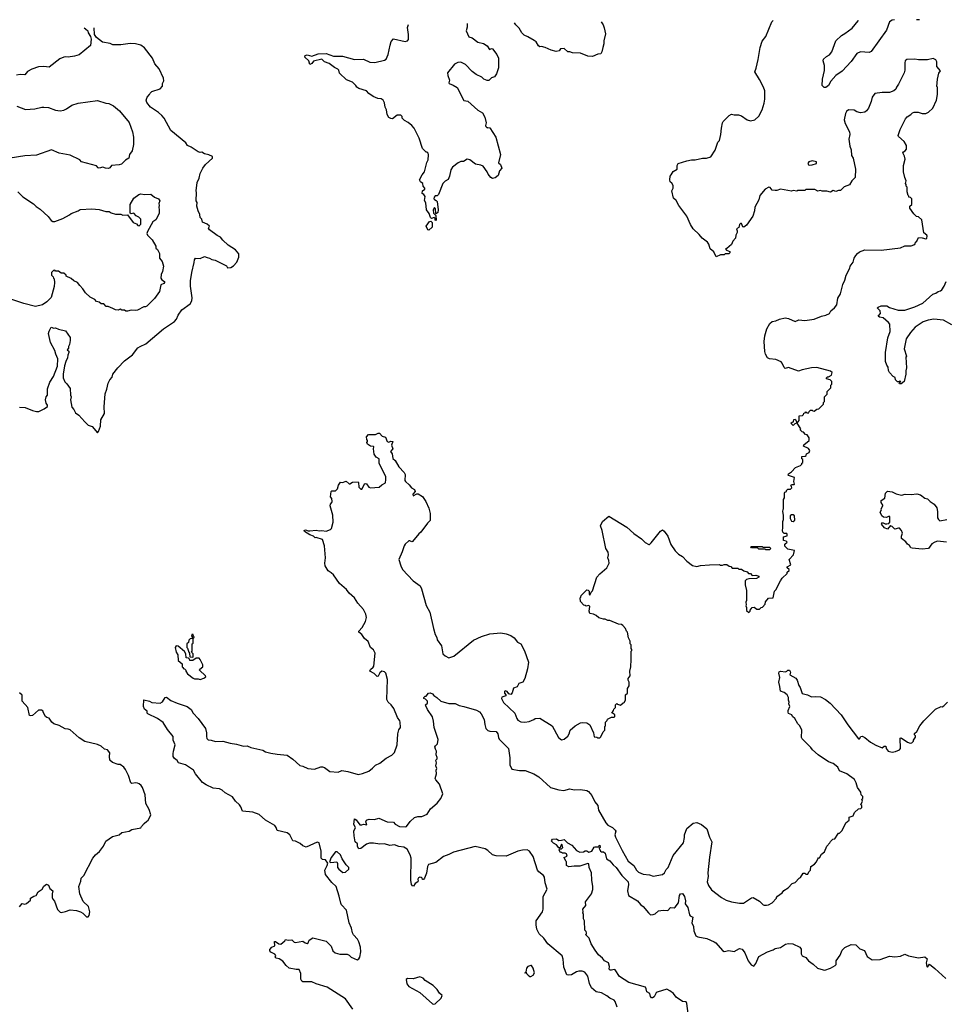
# Model space of a CAD drawing. Extents: x 2323203 to 2567568, y 883585 to 1022917.
# Tile 38 of 256: x 2379480 to 2389659, y 1009187 to 1020029. Entities that reach past the tile are written whole.
import ezdxf

# ---------------------------------------------------------------- set-up
doc = ezdxf.new("R2010")
doc.units = 0

msp = doc.modelspace()

# ---------------------------------------------------------------- linework, layer by layer
at = {"layer": '0CON10XD'}
for points in [[(2389385, 1020029), (2389355, 1020029), (2389353, 1020029)], [(2380191, 1019939), (2380205, 1019930), (2380230, 1019905), (2380232, 1019885), (2380260, 1019845), (2380268, 1019815), (2380258, 1019745), (2380135, 1019643), (2380084, 1019626), (2380015, 1019616), (2379985, 1019622), (2379965, 1019618), (2379923, 1019597), (2379805, 1019506), (2379746, 1019514), (2379688, 1019512), (2379614, 1019486), (2379565, 1019458), (2379535, 1019423), (2379485, 1019427), (2379445, 1019420)], [(2379477, 1015763), (2379539, 1015759), (2379620, 1015725), (2379664, 1015714), (2379690, 1015715), (2379750, 1015745), (2379785, 1015770), (2379786, 1015786), (2379770, 1015805), (2379763, 1015845), (2379772, 1015875), (2379786, 1015894), (2379787, 1015965), (2379813, 1016037), (2379851, 1016099), (2379897, 1016215), (2379900, 1016295), (2379877, 1016345), (2379867, 1016387), (2379818, 1016475), (2379797, 1016575), (2379805, 1016598), (2379825, 1016642), (2379855, 1016632), (2379875, 1016638), (2379905, 1016621), (2379985, 1016602), (2380035, 1016530), (2380037, 1016495), (2380029, 1016451), (2380018, 1016432), (2380017, 1016413), (2380003, 1016395), (2380019, 1016379), (2380021, 1016365), (2380009, 1016335), (2380006, 1016305), (2379986, 1016264), (2379973, 1016217), (2379957, 1016125), (2379957, 1016087), (2379975, 1016040), (2379999, 1016019), (2380035, 1015970), (2380040, 1015895), (2380047, 1015875), (2380038, 1015845), (2380052, 1015762), (2380075, 1015738), (2380095, 1015700), (2380132, 1015675), (2380195, 1015600), (2380232, 1015565), (2380279, 1015549), (2380335, 1015480), (2380347, 1015493), (2380368, 1015555), (2380374, 1015625), (2380413, 1015693), (2380409, 1015765), (2380420, 1015910), (2380440, 1015960), (2380454, 1016026), (2380471, 1016065), (2380498, 1016092), (2380506, 1016125), (2380561, 1016195), (2380635, 1016274), (2380721, 1016339), (2380780, 1016415), (2380805, 1016432), (2380870, 1016460), (2381063, 1016625), (2381185, 1016706), (2381207, 1016733), (2381224, 1016775), (2381263, 1016835), (2381358, 1016902), (2381373, 1016935), (2381379, 1016965), (2381360, 1017095), (2381360, 1017155), (2381374, 1017245), (2381402, 1017355), (2381404, 1017386), (2381415, 1017402), (2381465, 1017400), (2381513, 1017423), (2381545, 1017410), (2381570, 1017405), (2381595, 1017390), (2381633, 1017383), (2381755, 1017318), (2381768, 1017298), (2381805, 1017300), (2381835, 1017318), (2381871, 1017359), (2381892, 1017415), (2381892, 1017452), (2381856, 1017496), (2381775, 1017548), (2381715, 1017602), (2381690, 1017635), (2381654, 1017654), (2381568, 1017715), (2381560, 1017735), (2381571, 1017755), (2381545, 1017776), (2381491, 1017801), (2381484, 1017834), (2381465, 1017852), (2381463, 1017885), (2381444, 1017924), (2381431, 1017975), (2381433, 1018015), (2381424, 1018035), (2381426, 1018125), (2381421, 1018145), (2381434, 1018235), (2381456, 1018285), (2381466, 1018335), (2381494, 1018395), (2381524, 1018435), (2381602, 1018505), (2381602, 1018522), (2381562, 1018542), (2381515, 1018551), (2381485, 1018569), (2381465, 1018567), (2381445, 1018573), (2381366, 1018626), (2381328, 1018645), (2381310, 1018675), (2381145, 1018808), (2381070, 1018945), (2381046, 1018975), (2381007, 1019007), (2380918, 1019065), (2380878, 1019118), (2380872, 1019145), (2380883, 1019177), (2380910, 1019205), (2380915, 1019220), (2380933, 1019237), (2381025, 1019268), (2381052, 1019298), (2381052, 1019325), (2381067, 1019357), (2381062, 1019385), (2381015, 1019490), (2380968, 1019545), (2380942, 1019605), (2380855, 1019718), (2380815, 1019750), (2380755, 1019763), (2380695, 1019767), (2380593, 1019753), (2380505, 1019752), (2380476, 1019766), (2380393, 1019783), (2380324, 1019834), (2380302, 1019865), (2380299, 1019940)], [(2384407, 1019987), (2384407, 1019947), (2384396, 1019905), (2384425, 1019842), (2384461, 1019831), (2384525, 1019783), (2384586, 1019766), (2384625, 1019740), (2384652, 1019702), (2384675, 1019712), (2384685, 1019708), (2384732, 1019645), (2384752, 1019605), (2384752, 1019498), (2384728, 1019435), (2384705, 1019400), (2384675, 1019390), (2384645, 1019358), (2384625, 1019358), (2384590, 1019375), (2384566, 1019396), (2384506, 1019426), (2384460, 1019460), (2384387, 1019535), (2384335, 1019562), (2384302, 1019558), (2384265, 1019540), (2384190, 1019445), (2384192, 1019415), (2384210, 1019365), (2384204, 1019335), (2384208, 1019325), (2384250, 1019310), (2384295, 1019281), (2384370, 1019140), (2384415, 1019133), (2384525, 1019033), (2384575, 1019002), (2384601, 1018955), (2384614, 1018895), (2384606, 1018865), (2384612, 1018852), (2384625, 1018838), (2384635, 1018842), (2384655, 1018840), (2384722, 1018735), (2384772, 1018545), (2384752, 1018455), (2384772, 1018435), (2384787, 1018395), (2384762, 1018365), (2384746, 1018314), (2384715, 1018288), (2384685, 1018280), (2384665, 1018292), (2384638, 1018328), (2384627, 1018355), (2384582, 1018415), (2384555, 1018429), (2384498, 1018438), (2384435, 1018486), (2384405, 1018493), (2384365, 1018468), (2384335, 1018468), (2384305, 1018452), (2384244, 1018406), (2384227, 1018375), (2384212, 1018305), (2384195, 1018270), (2384165, 1018252), (2384138, 1018225), (2384090, 1018105), (2384075, 1018090), (2384055, 1018088), (2384043, 1018075), (2384040, 1018055), (2384045, 1018048), (2384065, 1018040), (2384076, 1018026), (2384087, 1017935), (2384082, 1017908), (2384065, 1017890), (2384060, 1017895), (2384058, 1017945), (2384045, 1017960), (2384030, 1017935), (2384035, 1017900), (2384060, 1017875), (2384065, 1017820), (2384052, 1017822), (2384052, 1017842), (2384042, 1017852), (2384015, 1017842), (2384001, 1017851), (2383987, 1017895), (2383958, 1017935), (2383952, 1018012), (2383937, 1018037), (2383942, 1018082), (2383928, 1018105), (2383912, 1018115), (2383913, 1018145), (2383938, 1018162), (2383940, 1018175), (2383920, 1018195), (2383917, 1018225), (2383892, 1018245), (2383880, 1018265), (2383909, 1018321), (2383937, 1018355), (2383963, 1018457), (2383978, 1018485), (2383982, 1018542), (2383975, 1018560), (2383965, 1018570), (2383955, 1018570), (2383915, 1018610), (2383878, 1018725), (2383822, 1018835), (2383796, 1018866), (2383755, 1018898), (2383715, 1018918), (2383692, 1018945), (2383690, 1018965), (2383675, 1018978), (2383635, 1018978), (2383585, 1018938), (2383565, 1018940), (2383543, 1018953), (2383526, 1018985), (2383519, 1019035), (2383502, 1019065), (2383496, 1019115), (2383482, 1019142), (2383459, 1019159), (2383423, 1019163), (2383372, 1019185), (2383325, 1019218), (2383298, 1019245), (2383215, 1019270), (2383192, 1019285), (2383182, 1019305), (2383145, 1019343), (2383076, 1019366), (2383002, 1019442), (2382992, 1019475), (2382982, 1019485), (2382945, 1019503), (2382885, 1019546), (2382836, 1019566), (2382805, 1019594), (2382715, 1019571), (2382695, 1019546), (2382675, 1019537), (2382663, 1019575), (2382618, 1019615), (2382622, 1019635), (2382645, 1019644), (2382695, 1019626), (2382765, 1019655), (2382855, 1019658), (2382935, 1019628), (2383035, 1019628), (2383165, 1019592), (2383265, 1019593), (2383335, 1019563), (2383391, 1019559), (2383495, 1019582), (2383515, 1019596), (2383535, 1019645), (2383559, 1019749), (2383570, 1019790), (2383595, 1019817), (2383725, 1019788), (2383750, 1019795), (2383759, 1019811), (2383761, 1019865), (2383749, 1019945), (2383760, 1019978)], [(2385882, 1020005), (2385904, 1019974), (2385915, 1019940), (2385930, 1019875), (2385912, 1019795), (2385912, 1019765), (2385898, 1019725), (2385890, 1019675), (2385878, 1019655), (2385845, 1019650), (2385785, 1019623), (2385735, 1019627), (2385655, 1019659), (2385564, 1019664), (2385535, 1019677), (2385515, 1019677), (2385475, 1019711), (2385435, 1019708), (2385420, 1019685), (2385385, 1019680), (2385330, 1019695), (2385265, 1019722), (2385225, 1019733), (2385205, 1019732), (2385192, 1019742), (2385167, 1019785), (2385145, 1019802), (2385075, 1019842), (2385035, 1019858), (2385008, 1019885), (2384978, 1019935), (2384941, 1019971), (2384928, 1019993)], [(2389228, 1018585), (2389242, 1018605), (2389242, 1018645), (2389215, 1018688), (2389154, 1018744), (2389150, 1018755), (2389171, 1018819), (2389232, 1018938), (2389251, 1018959), (2389292, 1018985), (2389310, 1019005), (2389328, 1019012), (2389372, 1019012), (2389415, 1018998), (2389455, 1018998), (2389485, 1019010), (2389532, 1019055), (2389572, 1019145), (2389582, 1019205), (2389582, 1019285), (2389578, 1019295), (2389582, 1019375), (2389598, 1019442), (2389618, 1019465), (2389576, 1019515), (2389577, 1019565), (2389565, 1019588), (2389535, 1019602), (2389473, 1019587), (2389376, 1019586), (2389335, 1019594), (2389245, 1019590), (2389228, 1019575), (2389224, 1019556), (2389223, 1019475), (2389217, 1019445), (2389155, 1019318), (2389132, 1019288), (2389126, 1019264), (2389102, 1019245), (2389055, 1019227), (2388975, 1019226), (2388895, 1019217), (2388865, 1019178), (2388852, 1019128), (2388824, 1019056), (2388803, 1019027), (2388785, 1019012), (2388735, 1019003), (2388695, 1019013), (2388665, 1019033), (2388605, 1019037), (2388581, 1019019), (2388570, 1018995), (2388556, 1018925), (2388566, 1018885), (2388616, 1018796), (2388620, 1018765), (2388609, 1018715), (2388617, 1018635), (2388633, 1018595), (2388636, 1018535), (2388656, 1018505), (2388682, 1018385), (2388677, 1018293), (2388640, 1018255), (2388615, 1018210), (2388555, 1018190), (2388515, 1018150), (2388495, 1018150), (2388465, 1018138), (2388435, 1018148), (2388405, 1018132), (2388365, 1018140), (2388315, 1018140), (2388295, 1018148), (2388265, 1018142), (2388235, 1018158), (2388205, 1018160), (2388135, 1018160), (2388125, 1018150), (2388105, 1018148), (2388045, 1018148), (2388035, 1018142), (2387995, 1018148), (2387975, 1018142), (2387855, 1018162), (2387815, 1018148), (2387795, 1018148), (2387764, 1018154), (2387743, 1018183), (2387727, 1018187), (2387685, 1018164), (2387629, 1018095), (2387618, 1018045), (2387572, 1017965), (2387569, 1017925), (2387551, 1017865), (2387482, 1017765), (2387453, 1017743), (2387440, 1017750), (2387427, 1017785), (2387415, 1017786), (2387403, 1017775), (2387398, 1017742), (2387370, 1017725), (2387380, 1017705), (2387380, 1017685), (2387362, 1017655), (2387360, 1017625), (2387329, 1017591), (2387316, 1017554), (2387265, 1017510), (2387250, 1017505), (2387262, 1017492), (2387298, 1017478), (2387298, 1017462), (2387285, 1017450), (2387245, 1017450), (2387235, 1017440), (2387195, 1017440), (2387148, 1017418), (2387123, 1017473), (2387082, 1017505), (2387066, 1017556), (2387050, 1017580), (2386993, 1017623), (2386960, 1017665), (2386895, 1017727), (2386865, 1017773), (2386826, 1017866), (2386735, 1017984), (2386705, 1018038), (2386677, 1018065), (2386658, 1018145), (2386672, 1018175), (2386672, 1018205), (2386659, 1018229), (2386640, 1018245), (2386638, 1018265), (2386642, 1018305), (2386652, 1018322), (2386674, 1018356), (2386718, 1018382), (2386717, 1018423), (2386730, 1018445), (2386825, 1018476), (2386875, 1018486), (2386915, 1018486), (2386995, 1018506), (2387040, 1018505), (2387089, 1018521), (2387136, 1018594), (2387165, 1018680), (2387185, 1018700), (2387200, 1018765), (2387204, 1018835), (2387218, 1018895), (2387225, 1018910), (2387290, 1018975), (2387315, 1018988), (2387345, 1018980), (2387392, 1018982), (2387425, 1018970), (2387490, 1018925), (2387525, 1018917), (2387574, 1018926), (2387615, 1018968), (2387653, 1019035), (2387675, 1019110), (2387683, 1019155), (2387684, 1019225), (2387683, 1019245), (2387668, 1019288), (2387625, 1019372), (2387574, 1019455), (2387588, 1019495), (2387608, 1019592), (2387632, 1019725), (2387655, 1019792), (2387694, 1019846), (2387761, 1020005), (2387773, 1020019)], [(2389112, 1020028), (2389083, 1020023), (2389056, 1020005), (2389021, 1019915), (2388855, 1019679), (2388833, 1019667), (2388735, 1019675), (2388695, 1019658), (2388635, 1019570), (2388536, 1019464), (2388466, 1019415), (2388409, 1019351), (2388383, 1019305), (2388355, 1019282), (2388335, 1019282), (2388313, 1019305), (2388317, 1019375), (2388339, 1019469), (2388339, 1019525), (2388326, 1019575), (2388330, 1019595), (2388360, 1019625), (2388395, 1019644), (2388420, 1019675), (2388465, 1019795), (2388526, 1019855), (2388563, 1019877), (2388644, 1019936), (2388710, 1020015), (2388713, 1020025)], [(2379447, 1019077), (2379545, 1019041), (2379645, 1019046), (2379725, 1019068), (2379745, 1019068), (2379795, 1019062), (2379875, 1019032), (2379925, 1019026), (2379965, 1019034), (2379995, 1019047), (2380055, 1019087), (2380125, 1019110), (2380335, 1019140), (2380428, 1019112), (2380460, 1019105), (2380511, 1019081), (2380578, 1019025), (2380686, 1018896), (2380722, 1018795), (2380732, 1018735), (2380732, 1018655), (2380717, 1018585), (2380688, 1018545), (2380682, 1018505), (2380645, 1018482), (2380601, 1018439), (2380575, 1018431), (2380490, 1018425), (2380473, 1018397), (2380458, 1018392), (2380424, 1018394), (2380395, 1018404), (2380355, 1018396), (2380345, 1018399), (2380325, 1018420), (2380160, 1018465), (2380140, 1018485), (2380036, 1018536), (2379915, 1018561), (2379828, 1018598), (2379665, 1018538), (2379535, 1018531), (2379375, 1018506)], [(2383438, 1014882), (2383465, 1014908), (2383505, 1014930), (2383512, 1014965), (2383510, 1014995), (2383438, 1015145), (2383438, 1015195), (2383405, 1015212), (2383382, 1015245), (2383373, 1015305), (2383378, 1015325), (2383375, 1015330), (2383343, 1015333), (2383310, 1015355), (2383300, 1015375), (2383310, 1015385), (2383310, 1015395), (2383300, 1015405), (2383298, 1015435), (2383318, 1015462), (2383375, 1015460), (2383395, 1015462), (2383425, 1015478), (2383440, 1015475), (2383470, 1015445), (2383505, 1015432), (2383525, 1015383), (2383545, 1015379), (2383567, 1015387), (2383588, 1015385), (2383572, 1015345), (2383588, 1015305), (2383562, 1015275), (2383579, 1015249), (2383587, 1015197), (2383614, 1015174), (2383655, 1015107), (2383714, 1015044), (2383723, 1015023), (2383721, 1014955), (2383727, 1014945), (2383768, 1014908), (2383793, 1014875), (2383826, 1014855), (2383832, 1014835), (2383808, 1014805), (2383810, 1014785), (2383853, 1014807), (2383865, 1014808), (2383915, 1014778), (2383952, 1014725), (2383985, 1014650), (2383997, 1014593), (2383998, 1014515), (2383968, 1014485), (2383897, 1014385), (2383875, 1014368), (2383805, 1014282), (2383795, 1014278), (2383775, 1014292), (2383765, 1014292), (2383725, 1014253), (2383711, 1014235), (2383691, 1014169), (2383654, 1014085), (2383674, 1014015), (2383694, 1013975), (2383810, 1013850), (2383887, 1013795), (2383904, 1013764), (2383955, 1013578), (2383994, 1013505), (2384036, 1013325), (2384055, 1013260), (2384072, 1013225), (2384075, 1013200), (2384123, 1013135), (2384139, 1013045), (2384163, 1013023), (2384204, 1013004), (2384258, 1013022), (2384475, 1013197), (2384565, 1013237), (2384655, 1013267), (2384775, 1013277), (2384835, 1013267), (2384885, 1013247), (2384923, 1013223), (2384960, 1013175), (2384995, 1013157), (2385038, 1013078), (2385080, 1012955), (2385069, 1012881), (2385042, 1012775), (2385017, 1012735), (2384975, 1012720), (2384955, 1012682), (2384915, 1012667), (2384902, 1012618), (2384885, 1012598), (2384866, 1012606), (2384845, 1012631), (2384825, 1012640), (2384818, 1012632), (2384817, 1012615), (2384832, 1012595), (2384830, 1012585), (2384789, 1012571), (2384782, 1012555), (2384805, 1012510), (2384931, 1012395), (2384952, 1012335), (2384965, 1012317), (2384995, 1012298), (2385040, 1012295), (2385087, 1012303), (2385140, 1012325), (2385154, 1012336), (2385205, 1012338), (2385342, 1012255), (2385412, 1012125), (2385445, 1012100), (2385475, 1012106), (2385515, 1012140), (2385529, 1012165), (2385538, 1012205), (2385595, 1012252), (2385655, 1012288), (2385675, 1012292), (2385725, 1012288), (2385758, 1012265), (2385797, 1012177), (2385804, 1012134), (2385835, 1012130), (2385845, 1012120), (2385865, 1012120), (2385878, 1012132), (2385902, 1012188), (2385920, 1012205), (2385920, 1012245), (2385930, 1012255), (2385930, 1012295), (2385948, 1012312), (2385952, 1012328), (2385995, 1012350), (2386025, 1012350), (2386030, 1012355), (2386030, 1012375), (2386015, 1012390), (2386000, 1012395), (2386018, 1012422), (2386022, 1012438), (2386040, 1012455), (2386040, 1012485), (2386055, 1012500), (2386062, 1012492), (2386095, 1012480), (2386122, 1012508), (2386135, 1012510), (2386150, 1012535), (2386150, 1012595), (2386170, 1012615), (2386170, 1012665), (2386190, 1012695), (2386190, 1012735), (2386180, 1012755), (2386180, 1012775), (2386200, 1012805), (2386198, 1012855), (2386208, 1012905), (2386212, 1012985), (2386210, 1013075), (2386220, 1013085), (2386220, 1013095), (2386210, 1013105), (2386210, 1013145), (2386200, 1013155), (2386200, 1013185), (2386183, 1013223), (2386170, 1013285), (2386160, 1013295), (2386150, 1013325), (2386118, 1013358), (2386105, 1013370), (2386073, 1013373), (2385975, 1013412), (2385955, 1013412), (2385925, 1013428), (2385905, 1013428), (2385855, 1013442), (2385825, 1013468), (2385795, 1013482), (2385755, 1013492), (2385748, 1013515), (2385755, 1013568), (2385745, 1013577), (2385715, 1013570), (2385705, 1013580), (2385692, 1013582), (2385652, 1013622), (2385650, 1013665), (2385658, 1013672), (2385662, 1013688), (2385725, 1013750), (2385738, 1013748), (2385748, 1013738), (2385750, 1013705), (2385758, 1013692), (2385770, 1013725), (2385785, 1013742), (2385835, 1013890), (2385865, 1013928), (2385942, 1013995), (2385968, 1014045), (2385966, 1014075), (2385953, 1014105), (2385960, 1014135), (2385957, 1014165), (2385933, 1014205), (2385893, 1014405), (2385874, 1014455), (2385896, 1014504), (2385965, 1014562), (2386165, 1014443), (2386242, 1014372), (2386325, 1014312), (2386365, 1014273), (2386405, 1014252), (2386415, 1014252), (2386433, 1014267), (2386535, 1014398), (2386555, 1014412), (2386575, 1014398), (2386614, 1014344), (2386649, 1014249), (2386695, 1014182), (2386732, 1014145), (2386775, 1014117), (2386825, 1014067), (2386888, 1014018), (2386935, 1014008), (2386975, 1014018), (2387075, 1014027), (2387185, 1014030), (2387193, 1014023), (2387215, 1014022), (2387235, 1014030), (2387265, 1014030), (2387292, 1014012), (2387308, 1014008), (2387325, 1013990), (2387385, 1013990), (2387395, 1013980), (2387425, 1013980), (2387452, 1013962), (2387488, 1013948), (2387502, 1013932), (2387525, 1013930), (2387545, 1013910), (2387583, 1013913), (2387615, 1013900), (2387618, 1013892), (2387590, 1013875), (2387507, 1013873), (2387480, 1013865), (2387468, 1013852), (2387468, 1013808), (2387482, 1013745), (2387480, 1013635), (2387472, 1013615), (2387478, 1013585), (2387472, 1013575), (2387480, 1013555), (2387480, 1013525), (2387505, 1013500), (2387520, 1013515), (2387522, 1013528), (2387542, 1013558), (2387565, 1013560), (2387595, 1013540), (2387625, 1013540), (2387642, 1013558), (2387658, 1013562), (2387688, 1013592), (2387692, 1013618), (2387725, 1013660), (2387776, 1013664), (2387790, 1013735), (2387805, 1013750), (2387855, 1013850), (2387875, 1013880), (2387928, 1013932), (2387930, 1013945), (2387950, 1013965), (2387950, 1013975), (2387930, 1013995), (2387930, 1014005), (2387970, 1014025), (2387950, 1014085), (2388000, 1014135), (2388010, 1014185), (2387935, 1014200), (2387922, 1014212), (2387903, 1014233), (2387902, 1014255), (2387930, 1014275), (2387918, 1014288), (2387890, 1014295), (2387890, 1014335), (2387930, 1014345), (2387930, 1014365), (2387925, 1014370), (2387895, 1014370), (2387880, 1014385), (2387878, 1014405), (2387882, 1014435), (2387880, 1014505), (2387888, 1014525), (2387888, 1014575), (2387880, 1014615), (2387883, 1014637), (2387890, 1014645), (2387888, 1014745), (2387898, 1014765), (2387898, 1014815), (2387904, 1014826), (2387920, 1014835), (2387920, 1014845), (2387935, 1014860), (2387965, 1014860), (2387980, 1014875), (2387978, 1014888), (2387970, 1014895), (2387975, 1014910), (2388005, 1014910), (2388010, 1014915), (2388002, 1014945), (2388008, 1014988), (2387945, 1015010), (2387940, 1015015), (2387942, 1015028), (2387978, 1015052), (2388022, 1015098), (2388075, 1015120), (2388090, 1015135), (2388090, 1015145), (2388100, 1015155), (2388100, 1015185), (2388090, 1015195), (2388092, 1015218), (2388128, 1015222), (2388138, 1015232), (2388142, 1015248), (2388170, 1015265), (2388178, 1015285), (2388165, 1015308), (2388110, 1015335), (2388112, 1015348), (2388170, 1015395), (2388170, 1015425), (2388148, 1015458), (2388132, 1015462), (2388108, 1015488), (2388095, 1015490), (2388072, 1015512), (2388080, 1015525), (2388040, 1015585), (2388060, 1015615), (2388062, 1015668), (2388098, 1015672), (2388108, 1015682), (2388112, 1015698), (2388128, 1015702), (2388135, 1015710), (2388145, 1015700), (2388168, 1015702), (2388170, 1015715), (2388185, 1015730), (2388205, 1015730), (2388212, 1015722), (2388225, 1015720), (2388255, 1015740), (2388277, 1015743), (2388330, 1015795), (2388330, 1015815), (2388340, 1015825), (2388340, 1015875), (2388370, 1015905), (2388370, 1015935), (2388410, 1015975), (2388410, 1016005), (2388420, 1016015), (2388420, 1016045), (2388402, 1016062), (2388363, 1016073), (2388360, 1016085), (2388373, 1016097), (2388385, 1016098), (2388418, 1016115), (2388423, 1016145), (2388405, 1016160), (2388255, 1016198), (2388195, 1016197), (2388095, 1016174), (2388055, 1016159), (2387945, 1016198), (2387905, 1016190), (2387895, 1016198), (2387875, 1016248), (2387862, 1016262), (2387805, 1016286), (2387735, 1016294), (2387712, 1016305), (2387690, 1016345), (2387684, 1016374), (2387676, 1016485), (2387682, 1016548), (2387704, 1016626), (2387737, 1016683), (2387763, 1016707), (2387805, 1016712), (2387845, 1016732), (2387905, 1016748), (2387945, 1016738), (2388015, 1016707), (2388056, 1016724), (2388125, 1016716), (2388225, 1016730), (2388305, 1016766), (2388355, 1016777), (2388396, 1016794), (2388410, 1016825), (2388450, 1016855), (2388475, 1016890), (2388488, 1016962), (2388515, 1017012), (2388541, 1017115), (2388565, 1017160), (2388578, 1017215), (2388617, 1017293), (2388623, 1017317), (2388655, 1017360), (2388668, 1017402), (2388686, 1017434), (2388704, 1017456), (2388726, 1017474), (2388785, 1017497), (2388965, 1017493), (2389175, 1017518), (2389225, 1017538), (2389295, 1017540), (2389325, 1017550), (2389338, 1017562), (2389342, 1017578), (2389355, 1017590), (2389375, 1017630), (2389415, 1017629), (2389455, 1017618), (2389467, 1017625), (2389471, 1017645), (2389467, 1017655), (2389433, 1017683), (2389410, 1017825), (2389375, 1017860), (2389353, 1017863), (2389322, 1017892), (2389280, 1017955), (2389280, 1017975), (2389300, 1017995), (2389300, 1018055), (2389285, 1018070), (2389270, 1018075), (2389270, 1018085), (2389260, 1018095), (2389250, 1018135), (2389250, 1018185), (2389240, 1018195), (2389240, 1018215), (2389232, 1018225), (2389240, 1018255), (2389223, 1018293), (2389208, 1018355), (2389208, 1018422), (2389228, 1018495), (2389222, 1018525), (2389202, 1018565), (2389208, 1018575), (2389228, 1018585)], [(2388175, 1018428), (2388205, 1018432), (2388250, 1018445), (2388250, 1018465), (2388205, 1018477), (2388167, 1018463), (2388158, 1018445), (2388165, 1018432), (2388175, 1018428)], [(2379460, 1018135), (2379515, 1018079), (2379632, 1018002), (2379661, 1017971), (2379705, 1017943), (2379792, 1017862), (2379825, 1017818), (2379845, 1017808), (2379865, 1017808), (2379955, 1017842), (2380028, 1017882), (2380045, 1017897), (2380125, 1017923), (2380145, 1017938), (2380275, 1017947), (2380355, 1017939), (2380427, 1017917), (2380465, 1017917), (2380485, 1017903), (2380535, 1017887), (2380593, 1017887), (2380615, 1017878), (2380665, 1017880), (2380730, 1017795), (2380765, 1017780), (2380782, 1017762), (2380795, 1017760), (2380812, 1017778), (2380812, 1017832), (2380790, 1017855), (2380761, 1017871), (2380738, 1017898), (2380705, 1017890), (2380695, 1017900), (2380696, 1017995), (2380735, 1018063), (2380792, 1018105), (2380815, 1018112), (2380855, 1018106), (2380925, 1018108), (2380965, 1018076), (2381007, 1018055), (2381021, 1018035), (2381011, 1018005), (2381016, 1017985), (2381010, 1017965), (2381016, 1017935), (2381014, 1017895), (2380980, 1017825), (2380946, 1017804), (2380885, 1017698), (2380880, 1017675), (2380887, 1017657), (2380938, 1017605), (2380980, 1017535), (2380980, 1017515), (2380995, 1017500), (2381018, 1017455), (2381020, 1017405), (2381048, 1017365), (2381062, 1017315), (2381052, 1017255), (2381037, 1017225), (2381034, 1017184), (2381044, 1017164), (2381072, 1017145), (2381072, 1017135), (2381066, 1017124), (2381035, 1017110), (2381017, 1017035), (2380965, 1016958), (2380880, 1016875), (2380865, 1016868), (2380845, 1016868), (2380775, 1016832), (2380755, 1016828), (2380705, 1016832), (2380665, 1016818), (2380648, 1016818), (2380635, 1016830), (2380605, 1016830), (2380585, 1016840), (2380565, 1016832), (2380534, 1016834), (2380505, 1016848), (2380452, 1016872), (2380433, 1016873), (2380405, 1016900), (2380375, 1016900), (2380355, 1016920), (2380325, 1016928), (2380305, 1016948), (2380254, 1016974), (2380205, 1017022), (2380176, 1017066), (2380141, 1017101), (2380116, 1017136), (2380075, 1017152), (2380045, 1017180), (2379990, 1017205), (2379990, 1017215), (2379965, 1017240), (2379935, 1017240), (2379905, 1017260), (2379875, 1017260), (2379865, 1017270), (2379852, 1017268), (2379830, 1017245), (2379830, 1017215), (2379848, 1017198), (2379850, 1017185), (2379860, 1017175), (2379863, 1017135), (2379859, 1017091), (2379825, 1016972), (2379778, 1016922), (2379731, 1016889), (2379655, 1016871), (2379525, 1016904), (2379338, 1016968)], [(2383985, 1017713), (2383974, 1017714), (2383956, 1017755), (2383992, 1017808), (2384005, 1017810), (2384020, 1017795), (2384020, 1017745), (2383985, 1017713)], [(2389741, 1016671), (2389651, 1016721), (2389545, 1016731), (2389480, 1016720), (2389425, 1016704), (2389338, 1016642), (2389285, 1016585), (2389240, 1016515), (2389218, 1016405), (2389241, 1016325), (2389236, 1016315), (2389241, 1016195), (2389234, 1016164), (2389234, 1016125), (2389217, 1016045), (2389185, 1016020), (2389165, 1016020), (2389162, 1016028), (2389180, 1016045), (2389165, 1016050), (2389158, 1016042), (2389145, 1016040), (2389135, 1016048), (2389123, 1016065), (2389119, 1016089), (2389095, 1016102), (2389054, 1016145), (2389044, 1016165), (2389042, 1016202), (2389025, 1016227), (2389013, 1016265), (2389011, 1016365), (2389038, 1016525), (2389064, 1016595), (2389060, 1016675), (2389046, 1016696), (2388985, 1016748), (2388944, 1016754), (2388930, 1016765), (2388958, 1016795), (2388952, 1016825), (2388920, 1016855), (2388930, 1016865), (2388965, 1016877), (2389025, 1016878), (2389055, 1016859), (2389151, 1016831), (2389225, 1016831), (2389335, 1016868), (2389422, 1016908), (2389532, 1017008), (2389565, 1017019), (2389592, 1017038), (2389618, 1017045), (2389630, 1017055), (2389656, 1017094), (2389678, 1017145)], [(2387995, 1015560), (2387970, 1015585), (2387982, 1015598), (2387998, 1015602), (2388002, 1015628), (2388015, 1015630), (2388030, 1015605), (2388030, 1015585), (2388012, 1015578), (2387995, 1015560)], [(2383147, 1009135), (2383065, 1009246), (2382866, 1009376), (2382745, 1009413), (2382695, 1009436), (2382595, 1009436), (2382585, 1009441), (2382574, 1009465), (2382576, 1009525), (2382555, 1009570), (2382525, 1009570), (2382448, 1009585), (2382414, 1009614), (2382375, 1009663), (2382335, 1009687), (2382302, 1009695), (2382293, 1009705), (2382300, 1009725), (2382289, 1009739), (2382245, 1009762), (2382233, 1009775), (2382235, 1009790), (2382254, 1009816), (2382288, 1009832), (2382285, 1009878), (2382295, 1009880), (2382333, 1009853), (2382355, 1009850), (2382398, 1009885), (2382405, 1009900), (2382435, 1009892), (2382477, 1009897), (2382502, 1009872), (2382515, 1009867), (2382595, 1009882), (2382623, 1009863), (2382645, 1009858), (2382657, 1009863), (2382667, 1009895), (2382705, 1009919), (2382852, 1009882), (2382908, 1009828), (2382926, 1009776), (2382954, 1009754), (2383005, 1009740), (2383085, 1009738), (2383105, 1009730), (2383130, 1009705), (2383195, 1009678), (2383213, 1009687), (2383224, 1009706), (2383236, 1009765), (2383231, 1009815), (2383214, 1009874), (2383199, 1009905), (2383154, 1009954), (2383144, 1009975), (2383133, 1010025), (2383106, 1010085), (2383076, 1010225), (2383024, 1010284), (2383015, 1010302), (2382998, 1010378), (2382964, 1010484), (2382915, 1010530), (2382847, 1010617), (2382840, 1010665), (2382866, 1010715), (2382872, 1010742), (2382848, 1010778), (2382815, 1010782), (2382798, 1010798), (2382797, 1010873), (2382778, 1010965), (2382755, 1010973), (2382635, 1010918), (2382595, 1010933), (2382568, 1010958), (2382515, 1010984), (2382485, 1010987), (2382453, 1011053), (2382425, 1011076), (2382315, 1011102), (2382304, 1011135), (2382289, 1011155), (2382186, 1011215), (2382115, 1011278), (2382045, 1011303), (2381931, 1011315), (2381915, 1011363), (2381901, 1011385), (2381856, 1011425), (2381821, 1011471), (2381740, 1011515), (2381710, 1011545), (2381680, 1011560), (2381609, 1011569), (2381533, 1011603), (2381491, 1011631), (2381416, 1011725), (2381393, 1011765), (2381305, 1011823), (2381228, 1011845), (2381215, 1011872), (2381184, 1011894), (2381170, 1011915), (2381168, 1011945), (2381174, 1011976), (2381191, 1012045), (2381171, 1012095), (2381171, 1012135), (2381105, 1012213), (2381060, 1012290), (2380995, 1012334), (2380890, 1012385), (2380883, 1012395), (2380882, 1012415), (2380855, 1012438), (2380843, 1012465), (2380845, 1012540), (2380907, 1012527), (2380935, 1012510), (2381025, 1012502), (2381053, 1012517), (2381082, 1012565), (2381095, 1012569), (2381144, 1012534), (2381213, 1012503), (2381325, 1012465), (2381366, 1012435), (2381388, 1012395), (2381444, 1012335), (2381524, 1012224), (2381538, 1012175), (2381536, 1012135), (2381541, 1012115), (2381555, 1012098), (2381586, 1012096), (2381635, 1012082), (2381716, 1012086), (2381797, 1012063), (2381865, 1012053), (2381945, 1012030), (2381985, 1012033), (2382025, 1012014), (2382155, 1011986), (2382185, 1011969), (2382244, 1011954), (2382315, 1011940), (2382425, 1011930), (2382485, 1011888), (2382565, 1011817), (2382595, 1011810), (2382650, 1011785), (2382725, 1011776), (2382795, 1011801), (2382815, 1011802), (2382836, 1011796), (2382895, 1011752), (2382984, 1011744), (2383025, 1011761), (2383092, 1011752), (2383205, 1011717), (2383255, 1011727), (2383324, 1011756), (2383365, 1011788), (2383395, 1011822), (2383445, 1011843), (2383515, 1011898), (2383575, 1011932), (2383605, 1011960), (2383636, 1012045), (2383644, 1012166), (2383655, 1012210), (2383672, 1012235), (2383669, 1012295), (2383665, 1012310), (2383640, 1012345), (2383600, 1012445), (2383570, 1012485), (2383535, 1012516), (2383522, 1012542), (2383528, 1012765), (2383510, 1012835), (2383495, 1012850), (2383465, 1012854), (2383444, 1012836), (2383425, 1012802), (2383415, 1012798), (2383381, 1012831), (2383333, 1012855), (2383340, 1012875), (2383372, 1012898), (2383379, 1012911), (2383393, 1013055), (2383375, 1013092), (2383342, 1013115), (2383315, 1013182), (2383275, 1013217), (2383245, 1013260), (2383213, 1013285), (2383213, 1013295), (2383249, 1013335), (2383286, 1013404), (2383296, 1013446), (2383291, 1013485), (2383263, 1013535), (2383204, 1013605), (2383165, 1013662), (2383108, 1013715), (2383078, 1013755), (2383002, 1013822), (2382936, 1013916), (2382910, 1013940), (2382875, 1013960), (2382844, 1014015), (2382840, 1014045), (2382846, 1014105), (2382834, 1014234), (2382812, 1014305), (2382745, 1014327), (2382733, 1014323), (2382715, 1014342), (2382675, 1014358), (2382615, 1014392), (2382612, 1014405), (2382625, 1014412), (2382655, 1014400), (2382675, 1014400), (2382745, 1014410), (2382775, 1014400), (2382805, 1014403), (2382855, 1014396), (2382900, 1014415), (2382913, 1014427), (2382932, 1014495), (2382927, 1014575), (2382898, 1014675), (2382900, 1014695), (2382917, 1014713), (2382920, 1014725), (2382917, 1014757), (2382902, 1014775), (2382910, 1014835), (2382915, 1014840), (2382955, 1014840), (2382980, 1014865), (2382988, 1014902), (2383012, 1014938), (2383035, 1014932), (2383075, 1014948), (2383105, 1014920), (2383115, 1014920), (2383145, 1014938), (2383205, 1014940), (2383210, 1014935), (2383213, 1014883), (2383235, 1014860), (2383245, 1014860), (2383255, 1014870), (2383275, 1014920), (2383285, 1014922), (2383298, 1014918), (2383322, 1014882), (2383343, 1014873), (2383438, 1014882)], [(2389682, 1014275), (2389585, 1014287), (2389553, 1014277), (2389523, 1014257), (2389485, 1014208), (2389415, 1014199), (2389305, 1014209), (2389292, 1014215), (2389275, 1014240), (2389254, 1014254), (2389235, 1014278), (2389188, 1014315), (2389188, 1014342), (2389200, 1014375), (2389188, 1014405), (2389165, 1014430), (2389155, 1014432), (2389115, 1014418), (2389085, 1014450), (2389072, 1014452), (2389065, 1014460), (2389035, 1014420), (2389000, 1014435), (2388968, 1014475), (2388978, 1014492), (2389008, 1014478), (2389025, 1014478), (2389047, 1014483), (2389060, 1014495), (2389058, 1014558), (2389045, 1014560), (2389023, 1014547), (2388990, 1014550), (2388970, 1014565), (2388952, 1014605), (2388966, 1014634), (2388962, 1014645), (2388982, 1014675), (2388982, 1014685), (2388964, 1014714), (2388964, 1014736), (2389005, 1014762), (2389013, 1014815), (2389035, 1014836), (2389085, 1014830), (2389128, 1014808), (2389186, 1014794), (2389227, 1014803), (2389295, 1014800), (2389355, 1014809), (2389397, 1014797), (2389445, 1014761), (2389475, 1014752), (2389504, 1014724), (2389548, 1014695), (2389577, 1014655), (2389584, 1014614), (2389584, 1014544), (2389593, 1014525), (2389611, 1014511), (2389685, 1014526)], [(2387995, 1014502), (2388012, 1014518), (2388010, 1014565), (2387995, 1014578), (2387975, 1014577), (2387962, 1014565), (2387962, 1014535), (2387977, 1014507), (2387995, 1014502)], [(2387735, 1014190), (2387695, 1014192), (2387685, 1014200), (2387615, 1014200), (2387605, 1014210), (2387535, 1014212), (2387530, 1014225), (2387535, 1014230), (2387655, 1014230), (2387665, 1014220), (2387735, 1014220), (2387750, 1014205), (2387735, 1014190)], [(2381385, 1013010), (2381390, 1013015), (2381390, 1013045), (2381370, 1013065), (2381380, 1013075), (2381380, 1013155), (2381390, 1013165), (2381390, 1013215), (2381398, 1013222), (2381400, 1013235), (2381392, 1013242), (2381388, 1013258), (2381375, 1013260), (2381370, 1013245), (2381380, 1013235), (2381380, 1013215), (2381355, 1013210), (2381342, 1013198), (2381338, 1013172), (2381320, 1013155), (2381320, 1013115), (2381328, 1013108), (2381340, 1013065), (2381350, 1013055), (2381352, 1013012), (2381385, 1013010)], [(2381465, 1012764), (2381505, 1012777), (2381528, 1012795), (2381526, 1012806), (2381460, 1012865), (2381462, 1012878), (2381496, 1012905), (2381494, 1012925), (2381468, 1012985), (2381455, 1012997), (2381422, 1012998), (2381385, 1012972), (2381352, 1012972), (2381348, 1012988), (2381338, 1012998), (2381312, 1013002), (2381310, 1013045), (2381295, 1013072), (2381225, 1013130), (2381204, 1013136), (2381193, 1013115), (2381204, 1013064), (2381220, 1013035), (2381223, 1012973), (2381270, 1012935), (2381270, 1012905), (2381280, 1012895), (2381280, 1012885), (2381295, 1012880), (2381310, 1012865), (2381310, 1012855), (2381327, 1012827), (2381389, 1012779), (2381405, 1012772), (2381445, 1012773), (2381465, 1012764)], [(2384205, 1010837), (2384145, 1010816), (2384062, 1010748), (2383982, 1010725), (2383969, 1010705), (2383958, 1010632), (2383935, 1010576), (2383925, 1010562), (2383915, 1010560), (2383911, 1010575), (2383900, 1010585), (2383884, 1010586), (2383871, 1010579), (2383864, 1010565), (2383868, 1010545), (2383863, 1010535), (2383835, 1010517), (2383815, 1010490), (2383805, 1010492), (2383794, 1010505), (2383784, 1010555), (2383790, 1010795), (2383777, 1010835), (2383746, 1010896), (2383707, 1010917), (2383655, 1010924), (2383605, 1010944), (2383555, 1010937), (2383495, 1010955), (2383445, 1010951), (2383375, 1010962), (2383329, 1010961), (2383299, 1010951), (2383235, 1010903), (2383215, 1010898), (2383198, 1010925), (2383200, 1010955), (2383173, 1010975), (2383163, 1011043), (2383157, 1011095), (2383178, 1011135), (2383158, 1011168), (2383165, 1011228), (2383185, 1011220), (2383225, 1011162), (2383245, 1011162), (2383265, 1011172), (2383300, 1011165), (2383292, 1011195), (2383298, 1011215), (2383305, 1011220), (2383326, 1011226), (2383385, 1011223), (2383435, 1011238), (2383526, 1011196), (2383595, 1011194), (2383615, 1011172), (2383662, 1011145), (2383725, 1011140), (2383737, 1011145), (2383779, 1011201), (2383825, 1011244), (2383864, 1011254), (2383905, 1011254), (2383965, 1011280), (2384001, 1011339), (2384077, 1011403), (2384115, 1011454), (2384138, 1011505), (2384102, 1011612), (2384060, 1011660), (2384054, 1011674), (2384068, 1011725), (2384064, 1011766), (2384072, 1011785), (2384062, 1011815), (2384067, 1011845), (2384062, 1011875), (2384075, 1011890), (2384077, 1011905), (2384066, 1011935), (2384069, 1011975), (2384056, 1011996), (2384051, 1012021), (2384057, 1012035), (2384078, 1012055), (2384086, 1012105), (2384043, 1012235), (2384036, 1012305), (2384024, 1012354), (2383968, 1012435), (2383950, 1012475), (2383948, 1012485), (2383968, 1012505), (2383970, 1012525), (2383948, 1012548), (2383930, 1012555), (2383930, 1012565), (2383945, 1012580), (2383955, 1012580), (2383982, 1012615), (2383998, 1012618), (2384025, 1012606), (2384038, 1012588), (2384073, 1012565), (2384116, 1012526), (2384205, 1012501), (2384275, 1012500), (2384317, 1012477), (2384368, 1012468), (2384508, 1012428), (2384540, 1012409), (2384561, 1012385), (2384593, 1012323), (2384599, 1012269), (2384612, 1012225), (2384635, 1012202), (2384655, 1012194), (2384725, 1012190), (2384742, 1012165), (2384749, 1012125), (2384758, 1012108), (2384861, 1012005), (2384877, 1011903), (2384875, 1011825), (2384899, 1011775), (2384982, 1011762), (2385045, 1011763), (2385140, 1011725), (2385195, 1011691), (2385325, 1011576), (2385415, 1011549), (2385470, 1011540), (2385535, 1011560), (2385585, 1011549), (2385655, 1011554), (2385725, 1011541), (2385740, 1011530), (2385780, 1011485), (2385812, 1011415), (2385845, 1011375), (2385852, 1011325), (2385931, 1011185), (2385955, 1011161), (2386004, 1011134), (2386037, 1011105), (2386042, 1011095), (2386032, 1011055), (2386038, 1011028), (2386112, 1010882), (2386179, 1010765), (2386241, 1010715), (2386270, 1010665), (2386292, 1010642), (2386345, 1010621), (2386415, 1010612), (2386455, 1010598), (2386555, 1010618), (2386579, 1010635), (2386598, 1010672), (2386619, 1010695), (2386674, 1010825), (2386786, 1010964), (2386800, 1011025), (2386800, 1011055), (2386826, 1011125), (2386895, 1011181), (2386935, 1011189), (2386985, 1011167), (2387045, 1011119), (2387075, 1011026), (2387099, 1010975), (2387075, 1010808), (2387056, 1010635), (2387058, 1010595), (2387048, 1010535), (2387062, 1010495), (2387097, 1010447), (2387204, 1010364), (2387258, 1010335), (2387315, 1010314), (2387405, 1010300), (2387448, 1010302), (2387535, 1010360), (2387555, 1010363), (2387624, 1010324), (2387664, 1010284), (2387675, 1010278), (2387702, 1010278), (2387725, 1010282), (2387762, 1010305), (2387810, 1010355), (2387810, 1010365), (2387821, 1010379), (2387872, 1010415), (2387891, 1010439), (2387939, 1010471), (2387984, 1010516), (2388015, 1010530), (2388060, 1010575), (2388076, 1010584), (2388105, 1010630), (2388125, 1010632), (2388135, 1010620), (2388155, 1010620), (2388166, 1010645), (2388186, 1010665), (2388188, 1010705), (2388229, 1010731), (2388252, 1010755), (2388265, 1010790), (2388275, 1010800), (2388285, 1010800), (2388305, 1010840), (2388340, 1010865), (2388365, 1010930), (2388400, 1010965), (2388405, 1010980), (2388420, 1010995), (2388433, 1011007), (2388455, 1011010), (2388485, 1011060), (2388495, 1011070), (2388505, 1011070), (2388535, 1011100), (2388573, 1011187), (2388610, 1011215), (2388612, 1011248), (2388656, 1011264), (2388671, 1011299), (2388715, 1011340), (2388740, 1011345), (2388750, 1011355), (2388750, 1011375), (2388740, 1011385), (2388758, 1011425), (2388750, 1011445), (2388760, 1011455), (2388760, 1011475), (2388743, 1011493), (2388738, 1011525), (2388702, 1011575), (2388689, 1011625), (2388671, 1011661), (2388585, 1011726), (2388505, 1011759), (2388488, 1011798), (2388435, 1011840), (2388385, 1011857), (2388270, 1011935), (2388208, 1011988), (2388190, 1012015), (2388095, 1012112), (2388087, 1012125), (2388090, 1012205), (2388067, 1012255), (2388048, 1012275), (2388013, 1012333), (2387988, 1012355), (2387980, 1012375), (2387945, 1012390), (2387938, 1012405), (2387938, 1012422), (2387958, 1012465), (2387948, 1012495), (2387952, 1012515), (2387942, 1012535), (2387942, 1012565), (2387927, 1012595), (2387895, 1012622), (2387854, 1012634), (2387848, 1012688), (2387838, 1012735), (2387847, 1012785), (2387836, 1012835), (2387842, 1012848), (2387855, 1012854), (2387912, 1012848), (2387926, 1012854), (2387935, 1012868), (2387955, 1012866), (2387966, 1012844), (2387958, 1012815), (2388025, 1012778), (2388040, 1012755), (2388057, 1012697), (2388072, 1012675), (2388095, 1012611), (2388152, 1012595), (2388195, 1012572), (2388245, 1012577), (2388295, 1012574), (2388351, 1012545), (2388402, 1012502), (2388523, 1012375), (2388596, 1012265), (2388715, 1012112), (2388725, 1012110), (2388738, 1012135), (2388755, 1012139), (2388782, 1012125), (2388845, 1012072), (2388905, 1012040), (2388975, 1012013), (2388995, 1012030), (2389015, 1012030), (2389020, 1012005), (2389040, 1011975), (2389085, 1011964), (2389120, 1011970), (2389165, 1011988), (2389178, 1012005), (2389172, 1012118), (2389185, 1012120), (2389255, 1012072), (2389284, 1012064), (2389300, 1012065), (2389320, 1012085), (2389320, 1012095), (2389342, 1012128), (2389342, 1012142), (2389330, 1012155), (2389332, 1012168), (2389355, 1012190), (2389390, 1012255), (2389435, 1012310), (2389563, 1012437), (2389625, 1012468), (2389635, 1012462), (2389655, 1012473), (2389695, 1012516)], [(2379478, 1010262), (2379505, 1010298), (2379535, 1010290), (2379555, 1010297), (2379600, 1010335), (2379600, 1010355), (2379635, 1010378), (2379660, 1010385), (2379684, 1010426), (2379726, 1010454), (2379745, 1010490), (2379775, 1010509), (2379795, 1010500), (2379813, 1010463), (2379844, 1010435), (2379836, 1010405), (2379837, 1010365), (2379844, 1010344), (2379864, 1010324), (2379895, 1010232), (2379925, 1010202), (2379935, 1010200), (2379985, 1010208), (2380034, 1010226), (2380105, 1010220), (2380150, 1010205), (2380175, 1010192), (2380215, 1010152), (2380235, 1010152), (2380246, 1010164), (2380251, 1010205), (2380238, 1010265), (2380179, 1010319), (2380142, 1010402), (2380130, 1010485), (2380153, 1010545), (2380157, 1010575), (2380184, 1010606), (2380286, 1010795), (2380315, 1010833), (2380359, 1010871), (2380401, 1010929), (2380427, 1010985), (2380502, 1011035), (2380575, 1011052), (2380605, 1011078), (2380685, 1011092), (2380715, 1011112), (2380815, 1011130), (2380820, 1011145), (2380851, 1011179), (2380880, 1011205), (2380895, 1011210), (2380922, 1011275), (2380904, 1011334), (2380868, 1011398), (2380861, 1011495), (2380830, 1011575), (2380816, 1011596), (2380796, 1011616), (2380775, 1011623), (2380755, 1011626), (2380715, 1011617), (2380702, 1011625), (2380676, 1011705), (2380644, 1011774), (2380625, 1011798), (2380585, 1011828), (2380565, 1011828), (2380500, 1011850), (2380472, 1011875), (2380467, 1011915), (2380473, 1011955), (2380445, 1011990), (2380415, 1011997), (2380375, 1012031), (2380335, 1012049), (2380195, 1012083), (2380135, 1012120), (2380035, 1012208), (2380015, 1012218), (2379982, 1012222), (2379915, 1012258), (2379855, 1012277), (2379832, 1012295), (2379805, 1012338), (2379777, 1012347), (2379765, 1012358), (2379738, 1012405), (2379738, 1012415), (2379720, 1012425), (2379685, 1012427), (2379621, 1012369), (2379602, 1012362), (2379587, 1012367), (2379569, 1012455), (2379508, 1012525), (2379505, 1012590), (2379476, 1012616)], [(2386058, 1009155), (2386037, 1009217), (2386025, 1009233), (2385975, 1009256), (2385945, 1009282), (2385885, 1009314), (2385825, 1009326), (2385775, 1009368), (2385754, 1009415), (2385735, 1009496), (2385700, 1009540), (2385673, 1009553), (2385635, 1009552), (2385611, 1009545), (2385555, 1009512), (2385525, 1009508), (2385502, 1009512), (2385471, 1009595), (2385464, 1009685), (2385452, 1009722), (2385295, 1009855), (2385250, 1009915), (2385198, 1009965), (2385174, 1010014), (2385164, 1010064), (2385166, 1010105), (2385236, 1010205), (2385244, 1010235), (2385243, 1010375), (2385288, 1010455), (2385266, 1010525), (2385256, 1010586), (2385245, 1010606), (2385195, 1010646), (2385180, 1010665), (2385133, 1010815), (2385092, 1010875), (2385065, 1010887), (2385015, 1010886), (2384965, 1010873), (2384835, 1010818), (2384725, 1010821), (2384683, 1010835), (2384635, 1010881), (2384605, 1010899), (2384495, 1010924), (2384255, 1010861), (2384205, 1010837)], [(2386839, 1009085), (2386825, 1009195), (2386816, 1009215), (2386775, 1009220), (2386706, 1009265), (2386677, 1009307), (2386637, 1009337), (2386605, 1009355), (2386499, 1009321), (2386488, 1009312), (2386465, 1009269), (2386445, 1009257), (2386435, 1009259), (2386424, 1009275), (2386416, 1009306), (2386383, 1009325), (2386378, 1009358), (2386369, 1009375), (2386185, 1009429), (2386082, 1009495), (2386035, 1009568), (2386025, 1009572), (2385995, 1009562), (2385980, 1009565), (2385970, 1009575), (2385972, 1009605), (2385962, 1009645), (2385917, 1009665), (2385896, 1009696), (2385853, 1009733), (2385815, 1009782), (2385772, 1009852), (2385748, 1009915), (2385710, 1009955), (2385718, 1009962), (2385720, 1009975), (2385715, 1009990), (2385700, 1010005), (2385698, 1010105), (2385687, 1010127), (2385688, 1010175), (2385678, 1010195), (2385682, 1010205), (2385680, 1010235), (2385712, 1010275), (2385710, 1010315), (2385774, 1010405), (2385789, 1010451), (2385791, 1010485), (2385778, 1010555), (2385774, 1010635), (2385748, 1010695), (2385746, 1010735), (2385735, 1010738), (2385645, 1010707), (2385585, 1010708), (2385525, 1010700), (2385500, 1010715), (2385500, 1010755), (2385493, 1010763), (2385478, 1010798), (2385470, 1010805), (2385505, 1010820), (2385498, 1010845), (2385485, 1010852), (2385455, 1010850), (2385448, 1010858), (2385435, 1010860), (2385420, 1010885), (2385422, 1010898), (2385445, 1010900), (2385460, 1010915), (2385450, 1010945), (2385445, 1010950), (2385440, 1010945), (2385428, 1010912), (2385415, 1010910), (2385388, 1010945), (2385355, 1010962), (2385336, 1010985), (2385337, 1010995), (2385346, 1011004), (2385389, 1011009), (2385415, 1010992), (2385445, 1010993), (2385475, 1011002), (2385510, 1010965), (2385559, 1010939), (2385611, 1010881), (2385645, 1010862), (2385685, 1010868), (2385705, 1010878), (2385725, 1010878), (2385745, 1010863), (2385780, 1010875), (2385805, 1010918), (2385815, 1010922), (2385855, 1010920), (2385860, 1010935), (2385868, 1010938), (2385870, 1010915), (2385860, 1010905), (2385872, 1010875), (2385885, 1010868), (2385905, 1010868), (2385925, 1010850), (2385940, 1010790), (2385975, 1010767), (2386012, 1010722), (2386045, 1010694), (2386108, 1010605), (2386178, 1010535), (2386183, 1010505), (2386170, 1010435), (2386182, 1010385), (2386280, 1010325), (2386315, 1010285), (2386345, 1010265), (2386403, 1010193), (2386424, 1010174), (2386455, 1010178), (2386476, 1010185), (2386512, 1010218), (2386565, 1010224), (2386615, 1010221), (2386645, 1010254), (2386685, 1010251), (2386694, 1010256), (2386733, 1010305), (2386744, 1010386), (2386755, 1010402), (2386775, 1010407), (2386799, 1010375), (2386810, 1010325), (2386807, 1010295), (2386836, 1010255), (2386852, 1010172), (2386860, 1010161), (2386889, 1010145), (2386879, 1010085), (2386899, 1010045), (2386902, 1009995), (2386923, 1009943), (2386945, 1009931), (2387045, 1009912), (2387125, 1009877), (2387144, 1009864), (2387215, 1009779), (2387235, 1009770), (2387285, 1009781), (2387345, 1009768), (2387405, 1009801), (2387435, 1009796), (2387464, 1009755), (2387501, 1009665), (2387532, 1009622), (2387562, 1009608), (2387583, 1009635), (2387618, 1009712), (2387712, 1009765), (2387774, 1009786), (2387795, 1009800), (2387855, 1009813), (2387912, 1009848), (2387945, 1009858), (2387992, 1009852), (2388067, 1009817), (2388083, 1009793), (2388082, 1009742), (2388095, 1009720), (2388135, 1009703), (2388163, 1009665), (2388215, 1009631), (2388264, 1009584), (2388325, 1009567), (2388345, 1009563), (2388405, 1009584), (2388459, 1009615), (2388467, 1009625), (2388470, 1009665), (2388513, 1009727), (2388536, 1009785), (2388565, 1009813), (2388635, 1009847), (2388685, 1009842), (2388729, 1009799), (2388779, 1009779), (2388811, 1009715), (2388865, 1009676), (2388951, 1009679), (2389054, 1009716), (2389115, 1009710), (2389175, 1009719), (2389225, 1009741), (2389265, 1009721), (2389375, 1009699), (2389445, 1009711), (2389469, 1009689), (2389460, 1009645), (2389465, 1009602), (2389475, 1009598), (2389495, 1009630), (2389555, 1009583), (2389675, 1009472)], [(2383038, 1010638), (2383065, 1010643), (2383103, 1010675), (2383103, 1010695), (2383072, 1010722), (2383030, 1010790), (2383012, 1010835), (2382975, 1010867), (2382955, 1010868), (2382910, 1010805), (2382890, 1010755), (2382905, 1010748), (2382970, 1010755), (2382979, 1010739), (2382980, 1010695), (2382993, 1010675), (2383038, 1010638)], [(2385105, 1009493), (2385131, 1009509), (2385146, 1009535), (2385134, 1009585), (2385115, 1009613), (2385105, 1009616), (2385072, 1009605), (2385060, 1009585), (2385050, 1009540), (2385040, 1009535), (2385045, 1009530), (2385055, 1009540), (2385060, 1009525), (2385077, 1009507), (2385094, 1009494), (2385105, 1009493)], [(2384035, 1009188), (2384055, 1009192), (2384120, 1009255), (2384130, 1009285), (2384101, 1009311), (2384075, 1009350), (2384030, 1009395), (2383945, 1009450), (2383920, 1009475), (2383885, 1009488), (2383813, 1009467), (2383748, 1009472), (2383735, 1009460), (2383743, 1009413), (2383764, 1009384), (2383885, 1009318), (2384025, 1009192), (2384035, 1009188)]]:
    msp.add_lwpolyline(points, dxfattribs=at)

doc.saveas('drawing.dxf')
